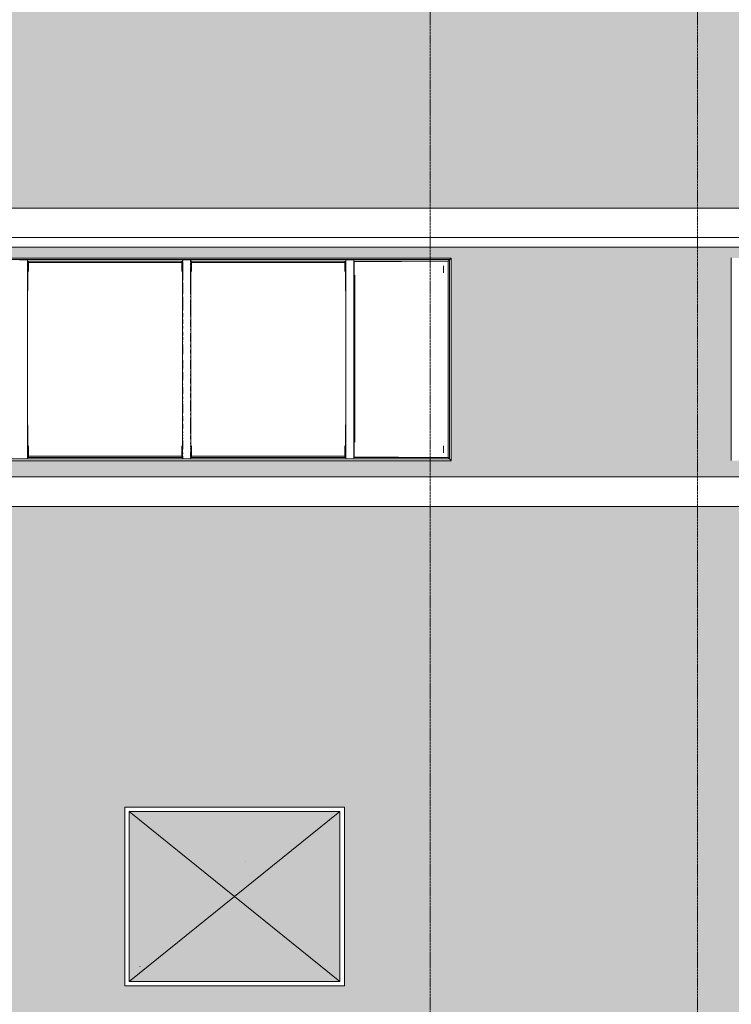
# Model space of a CAD drawing. Header units: millimetres. Extents: x -61176 to 31560, y -11428 to 53287.
# Tile 115 of 124: x -17188 to -11954, y 32476 to 39716. Entities that reach past the tile are written whole.
import ezdxf

# ---------------------------------------------------------------- set-up
doc = ezdxf.new("R2010")
doc.units = ezdxf.units.MM
doc.linetypes.add('Ligne de quadrillage', pattern=[22.225, 12.7, -3.175, 3.175, -3.175])
for name, color, linetype, lineweight in [('A-FLOR', 192, 'Continuous', 9), ('A-FLOR-PATT', 8, 'Continuous', 9), ('A-GENM', 13, 'Continuous', 9), ('A-GLAZ', 151, 'Continuous', 9), ('A-WALL', 113, 'Continuous', 9), ('S-GRID', 1, 'Continuous', 9)]:
    doc.layers.add(name, color=color, linetype=linetype, lineweight=lineweight)

# ---------------------------------------------------------------- blocks, each defined once
blk = doc.blocks.new('Famille 0 - Famille 150x120-1297039-Niveau 1')
at = {"layer": 'A-GENM'}
blk.add_hatch(color=256, dxfattribs=at).paths.add_polyline_path([(775, 625), (-775, 625), (-775, -625), (775, -625)])
for p, q in [((807.5, 657.5), (-807.5, 657.5)), ((-807.5, 657.5), (-807.5, -657.5)), ((807.5, -657.5), (807.5, 657.5)), ((775, 625), (-775, -625)), ((775, -625), (-775, 625)), ((775, 625), (-775, 625)), ((-775, 625), (-775, -625)), ((-775, 625), (775, 625)), ((-775, -625), (-775, 625)), ((775, -625), (775, 625)), ((775, 625), (775, -625)), ((79.8, 259.8), (79.9, 259.9)), ((79.8, 259.8), (79.9, 259.9)), ((-696.2, -516.2), (-697.2, -517.2)), ((-775, -625), (775, -625)), ((775, -625), (-775, -625)), ((-807.5, -657.5), (807.5, -657.5))]:
    blk.add_line(p, q, dxfattribs=at)
blk = doc.blocks.new('Skydome Long - type 2-1329215-Niveau 1')
at = {"layer": 'A-GLAZ'}
for p, q in [((-14014.3, 37963), (-38306.3, 37963)), ((-38294.1, 37951.4), (-14026.5, 37951.4)), ((-17188.5, 37950.9), (-17132.1, 37950.9)), ((-17131.7, 37932.4), (-17131.7, 37946.2)), ((-17131.7, 37941), (-15989.6, 37941)), ((-17131.6, 37932.5), (-17131.6, 37946.4)), ((-17130.3, 37942.6), (-17130.3, 37940)), ((-17130.3, 37940), (-17128.6, 37940)), ((-17130.3, 37892.5), (-17130.3, 37940)), ((-17130.1, 37949.2), (-17130.2, 37944.1)), ((-17130.1, 36488), (-17130.1, 37949.2)), ((-17128.6, 37940), (-17123.7, 37936.5)), ((-17128.6, 37722.4), (-17128.6, 37940)), ((-15996.9, 37936.5), (-15992, 37940)), ((-15992, 37940), (-15990.2, 37940)), ((-15992, 37722.4), (-15992, 37940)), ((-15990.4, 37944.1), (-15990.5, 37949.2)), ((-15990.5, 36488), (-15990.5, 37949.2)), ((-15990.2, 37940), (-15990.3, 37942.6)), ((-15990.2, 37722.4), (-15990.2, 37940)), ((-15989, 37943.2), (-15989, 37949.2)), ((-15988.9, 37942.7), (-15988.9, 37947.4)), ((-15988.5, 37950.9), (-15932.1, 37950.9)), ((-15931.7, 37932.4), (-15931.7, 37946.2)), ((-15931.7, 37941), (-14789.6, 37941)), ((-15931.6, 37932.5), (-15931.6, 37946.4)), ((-15930.3, 37942.6), (-15930.3, 37940)), ((-15930.3, 37940), (-15928.6, 37940)), ((-15930.3, 37892.5), (-15930.3, 37940)), ((-15930.1, 37949.2), (-15930.2, 37944.1)), ((-15930.1, 36488), (-15930.1, 37949.2)), ((-15928.6, 37940), (-15923.7, 37936.5)), ((-15928.6, 37722.4), (-15928.6, 37940)), ((-14796.9, 37936.5), (-14792, 37940)), ((-14792, 37940), (-14790.2, 37940)), ((-14792, 37722.4), (-14792, 37940)), ((-14790.4, 37944.1), (-14790.5, 37949.2)), ((-14790.5, 36488), (-14790.5, 37949.2)), ((-14790.2, 37940), (-14790.3, 37942.6)), ((-14790.2, 37722.4), (-14790.2, 37940)), ((-14789, 37943.2), (-14789, 37949.2)), ((-14788.9, 37942.7), (-14788.9, 37947.4)), ((-14788.5, 37950.9), (-14732.1, 37950.9)), ((-14731.7, 37932.4), (-14731.7, 37946.2)), ((-14731.7, 37941), (-14036.7, 37941)), ((-14731.6, 37932.5), (-14731.6, 37946.4)), ((-14730.3, 37942.6), (-14730.3, 37940)), ((-14730.3, 37940), (-14728.6, 37940)), ((-14730.3, 37892.5), (-14730.3, 37940)), ((-14730.1, 37949.2), (-14730.2, 37944.1)), ((-14730.1, 36488), (-14730.1, 37949.2)), ((-14728.6, 37940), (-14723.7, 37936.5)), ((-14728.6, 36496.4), (-14728.6, 37940)), ((-14724.8, 37935.5), (-14035.2, 37941)), ((-14036.7, 37941), (-14036.7, 36495.8)), ((-14035.2, 37942.4), (-14036.5, 37941.2)), ((-14035.2, 37942.6), (-14025.6, 37951.6)), ((-14026.5, 37951.4), (-14026.5, 36485.8)), ((-14024.9, 37953), (-14014.8, 37962.6)), ((-14014.3, 36473.1), (-14014.3, 37963)), ((-17130.3, 37936.9), (-17131.7, 37937.4)), ((-17131.7, 37932.8), (-17130.1, 37932.8)), ((-17131.7, 37919.7), (-17131.7, 37925.6)), ((-17131.7, 37912.1), (-17131.7, 37917.9)), ((-17131.7, 37894.2), (-17131.7, 37901.2)), ((-17131.7, 37697.3), (-17131.7, 37888.4)), ((-17131.6, 37920.3), (-17131.6, 37925.1)), ((-17131.6, 37911.9), (-17131.6, 37918)), ((-17131.6, 37894.3), (-17131.6, 37901.4)), ((-17131.6, 37698.5), (-17131.6, 37888.8)), ((-17130.3, 37722.4), (-17130.3, 37885.9)), ((-17123.7, 37863.8), (-17123.7, 37936.5)), ((-15996.9, 37930.2), (-17123.7, 37930.2)), ((-15996.9, 37936.5), (-15996.9, 37863.8)), ((-15990.4, 37932.8), (-15988.9, 37932.8)), ((-15988.9, 37930.2), (-15990.2, 37930.2)), ((-15989, 37930.1), (-15989, 37937.4)), ((-15989, 37798.4), (-15989, 37926.6)), ((-15988.9, 37929.2), (-15988.9, 37937.2)), ((-15988.9, 37798.4), (-15988.9, 37926.5)), ((-15930.3, 37936.9), (-15931.7, 37937.4)), ((-15931.7, 37932.8), (-15930.1, 37932.8)), ((-15931.7, 37919.7), (-15931.7, 37925.6)), ((-15931.7, 37912.1), (-15931.7, 37917.9)), ((-15931.7, 37894.2), (-15931.7, 37901.2)), ((-15931.7, 37697.3), (-15931.7, 37888.4)), ((-15931.6, 37920.3), (-15931.6, 37925.1)), ((-15931.6, 37911.9), (-15931.6, 37918)), ((-15931.6, 37894.3), (-15931.6, 37901.4)), ((-15931.6, 37698.5), (-15931.6, 37888.8)), ((-15930.3, 37722.4), (-15930.3, 37885.9)), ((-15923.7, 37863.8), (-15923.7, 37936.5)), ((-14796.9, 37930.2), (-15923.7, 37930.2)), ((-14796.9, 37936.5), (-14796.9, 37863.8)), ((-14790.4, 37932.8), (-14788.9, 37932.8)), ((-14788.9, 37930.2), (-14790.2, 37930.2)), ((-14789, 37930.1), (-14789, 37937.4)), ((-14789, 37798.4), (-14789, 37926.6)), ((-14788.9, 37929.2), (-14788.9, 37937.2)), ((-14788.9, 37798.4), (-14788.9, 37926.5)), ((-14730.3, 37936.9), (-14731.7, 37937.4)), ((-14731.7, 37935.5), (-14730.2, 37935.5)), ((-14731.7, 37919.7), (-14731.7, 37925.6)), ((-14731.7, 37912.1), (-14731.7, 37917.9)), ((-14731.7, 37894.2), (-14731.7, 37901.2)), ((-14731.7, 37697.3), (-14731.7, 37888.4)), ((-14731.6, 37920.3), (-14731.6, 37925.1)), ((-14731.6, 37911.9), (-14731.6, 37918)), ((-14731.6, 37894.3), (-14731.6, 37901.4)), ((-14731.6, 37698.5), (-14731.6, 37888.8)), ((-14730.3, 37270.8), (-14730.3, 37885.9)), ((-14072.1, 37905.4), (-14072.1, 37855.2)), ((-14723.7, 36610), (-14723.7, 37838.3)), ((-15989, 37698.5), (-15989, 37782.5)), ((-15988.9, 37697.3), (-15988.9, 37782.7)), ((-14789, 37698.5), (-14789, 37782.5)), ((-14788.9, 37697.3), (-14788.9, 37782.7)), ((-17131.7, 37678.1), (-17131.7, 37682.3)), ((-17131.7, 37542.2), (-17131.7, 37655.7)), ((-17131.6, 37678.6), (-17131.6, 37682.4)), ((-17131.6, 37542.6), (-17131.6, 37654.6)), ((-15989, 37577.3), (-15989, 37677.3)), ((-15988.9, 37577.3), (-15988.9, 37678.3)), ((-15931.7, 37678.1), (-15931.7, 37682.3)), ((-15931.7, 37542.2), (-15931.7, 37655.7)), ((-15931.6, 37678.6), (-15931.6, 37682.4)), ((-15931.6, 37542.6), (-15931.6, 37654.6)), ((-14789, 37577.3), (-14789, 37677.3)), ((-14788.9, 37577.3), (-14788.9, 37678.3)), ((-14731.7, 37678.1), (-14731.7, 37682.3)), ((-14731.7, 37542.2), (-14731.7, 37655.7)), ((-14731.6, 37678.6), (-14731.6, 37682.4)), ((-14731.6, 37542.6), (-14731.6, 37654.6)), ((-17131.7, 37533.1), (-17131.7, 37539)), ((-17131.7, 37457.8), (-17131.7, 37508.6)), ((-17131.6, 37533.9), (-17131.6, 37538.6)), ((-17131.6, 37459.1), (-17131.6, 37508.2)), ((-15989, 37528.5), (-15989, 37557.4)), ((-15989, 37478.7), (-15989, 37510.6)), ((-15988.9, 37528.5), (-15988.9, 37557.8)), ((-15988.9, 37478.6), (-15988.9, 37511.8)), ((-15931.7, 37533.1), (-15931.7, 37539)), ((-15931.7, 37457.8), (-15931.7, 37508.6)), ((-15931.6, 37533.9), (-15931.6, 37538.6)), ((-15931.6, 37459.1), (-15931.6, 37508.2)), ((-14789, 37528.5), (-14789, 37557.4)), ((-14789, 37478.7), (-14789, 37510.6)), ((-14788.9, 37528.5), (-14788.9, 37557.8)), ((-14788.9, 37478.6), (-14788.9, 37511.8)), ((-14731.7, 37533.1), (-14731.7, 37539)), ((-14731.7, 37457.8), (-14731.7, 37508.6)), ((-14731.6, 37533.9), (-14731.6, 37538.6)), ((-14731.6, 37459.1), (-14731.6, 37508.2)), ((-17131.7, 37435.7), (-17131.7, 37440.6)), ((-17131.6, 37436.2), (-17131.6, 37440)), ((-15989, 37455.3), (-15989, 37460)), ((-15989, 37446.3), (-15989, 37450.9)), ((-15988.9, 37454.9), (-15988.9, 37461.3)), ((-15988.9, 37445.7), (-15988.9, 37451.5)), ((-15931.7, 37435.7), (-15931.7, 37440.6)), ((-15931.6, 37436.2), (-15931.6, 37440.6)), ((-14789, 37455.3), (-14789, 37460)), ((-14789, 37446.3), (-14789, 37450.9)), ((-14788.9, 37454.9), (-14788.9, 37461.3)), ((-14788.9, 37445.7), (-14788.9, 37451.5)), ((-14731.7, 37435.7), (-14731.7, 37440.6)), ((-14731.6, 37436.2), (-14731.6, 37440.6)), ((-17131.7, 37403.6), (-17131.7, 37410.3)), ((-17131.7, 37349.9), (-17131.7, 37400.2)), ((-17131.6, 37404.1), (-17131.6, 37409)), ((-17131.6, 37349.9), (-17131.6, 37399.8)), ((-15989, 37395.2), (-15989, 37419.4)), ((-15989, 37363), (-15989, 37380.6)), ((-15988.9, 37393.8), (-15988.9, 37419.8)), ((-15988.9, 37363), (-15988.9, 37381)), ((-15931.7, 37403.6), (-15931.7, 37410.3)), ((-15931.7, 37349.9), (-15931.7, 37400.2)), ((-15931.6, 37404.1), (-15931.6, 37409)), ((-15931.6, 37349.9), (-15931.6, 37399.8)), ((-14789, 37395.2), (-14789, 37419.4)), ((-14789, 37363), (-14789, 37380.6)), ((-14788.9, 37393.8), (-14788.9, 37419.8)), ((-14788.9, 37363), (-14788.9, 37381)), ((-14731.7, 37403.6), (-14731.7, 37410.3)), ((-14731.7, 37349.9), (-14731.7, 37400.2)), ((-14731.6, 37404.1), (-14731.6, 37409)), ((-14731.6, 37349.9), (-14731.6, 37399.8)), ((-17131.7, 37310.6), (-17131.7, 37328.6)), ((-17131.7, 37286.1), (-17131.7, 37289.5)), ((-17131.6, 37310.6), (-17131.6, 37328.2)), ((-17131.6, 37286.6), (-17131.6, 37289.1)), ((-15989, 37345.5), (-15989, 37350)), ((-15989, 37312.7), (-15989, 37328.2)), ((-15989, 37257.7), (-15989, 37308.1)), ((-15988.9, 37345.1), (-15988.9, 37350)), ((-15988.9, 37312.3), (-15988.9, 37328.7)), ((-15988.9, 37257.7), (-15988.9, 37308.1)), ((-15931.7, 37310.6), (-15931.7, 37328.6)), ((-15931.7, 37286.1), (-15931.7, 37289.5)), ((-15931.6, 37310.6), (-15931.6, 37328.2)), ((-15931.6, 37286.6), (-15931.6, 37289.1)), ((-14789, 37345.5), (-14789, 37350)), ((-14789, 37312.7), (-14789, 37328.2)), ((-14789, 37257.7), (-14789, 37308.1)), ((-14788.9, 37345.1), (-14788.9, 37350)), ((-14788.9, 37312.3), (-14788.9, 37328.7)), ((-14788.9, 37257.7), (-14788.9, 37308.1)), ((-14731.7, 37310.6), (-14731.7, 37328.6)), ((-14731.7, 37286.1), (-14731.7, 37289.5)), ((-14731.6, 37310.6), (-14731.6, 37328.2)), ((-14731.6, 37286.6), (-14731.6, 37289.1)), ((-17131.7, 37264.3), (-17131.7, 37282.5)), ((-17131.7, 37233), (-17131.7, 37239.5)), ((-17131.6, 37264.3), (-17131.6, 37282.1)), ((-17131.6, 37233.5), (-17131.6, 37237.7)), ((-15931.7, 37264.3), (-15931.7, 37282.5)), ((-15931.7, 37233), (-15931.7, 37239.5)), ((-15931.6, 37264.3), (-15931.6, 37282.1)), ((-15931.6, 37233.5), (-15931.6, 37237.7)), ((-14731.7, 37264.3), (-14731.7, 37282.5)), ((-14731.7, 37233), (-14731.7, 37239.5)), ((-14731.6, 37264.3), (-14731.6, 37282.1)), ((-14731.6, 37233.5), (-14731.6, 37237.7)), ((-14730.3, 36496.4), (-14730.3, 37263.8)), ((-17131.7, 37166.6), (-17131.7, 37211.3)), ((-17131.7, 37146.5), (-17131.7, 37163.1)), ((-17131.6, 37167.1), (-17131.6, 37211.3)), ((-17131.6, 37147), (-17131.6, 37162.6)), ((-15989, 37180.4), (-15989, 37211.3)), ((-15989, 37153.8), (-15989, 37175.9)), ((-15989, 37147), (-15989, 37149.4)), ((-15988.9, 37179.9), (-15988.9, 37211.3)), ((-15988.9, 37153.3), (-15988.9, 37176.4)), ((-15988.9, 37146.5), (-15988.9, 37149.8)), ((-15931.7, 37166.6), (-15931.7, 37211.3)), ((-15931.7, 37146.5), (-15931.7, 37163.1)), ((-15931.6, 37167.1), (-15931.6, 37211.3)), ((-15931.6, 37147), (-15931.6, 37162.6)), ((-14789, 37180.4), (-14789, 37211.3)), ((-14789, 37153.8), (-14789, 37175.9)), ((-14789, 37147), (-14789, 37149.4)), ((-14788.9, 37179.9), (-14788.9, 37211.3)), ((-14788.9, 37153.3), (-14788.9, 37176.4)), ((-14788.9, 37146.5), (-14788.9, 37149.8)), ((-14731.7, 37166.6), (-14731.7, 37211.3)), ((-14731.7, 37146.5), (-14731.7, 37163.1)), ((-14731.6, 37167.1), (-14731.6, 37211.3)), ((-14731.6, 37147), (-14731.6, 37162.6)), ((-17131.7, 37124.9), (-17131.7, 37129.9)), ((-17131.7, 37093.5), (-17131.7, 37111.8)), ((-17131.7, 37073.8), (-17131.7, 37080.5)), ((-17131.7, 37040.9), (-17131.7, 37070.5)), ((-17131.6, 37124.9), (-17131.6, 37129.4)), ((-17131.6, 37093.9), (-17131.6, 37111.8)), ((-17131.6, 37074.3), (-17131.6, 37079.1)), ((-17131.6, 37041.4), (-17131.6, 37070)), ((-15989, 37074.4), (-15989, 37125)), ((-15989, 37065), (-15989, 37070)), ((-15988.9, 37073.9), (-15988.9, 37125)), ((-15988.9, 37063.7), (-15988.9, 37070.5)), ((-15931.7, 37124.9), (-15931.7, 37129.9)), ((-15931.7, 37093.5), (-15931.7, 37111.8)), ((-15931.7, 37073.8), (-15931.7, 37080.5)), ((-15931.7, 37040.9), (-15931.7, 37070.5)), ((-15931.6, 37124.9), (-15931.6, 37129.4)), ((-15931.6, 37093.9), (-15931.6, 37111.8)), ((-15931.6, 37074.3), (-15931.6, 37079.1)), ((-15931.6, 37041.4), (-15931.6, 37070)), ((-14789, 37074.4), (-14789, 37125)), ((-14789, 37065), (-14789, 37070)), ((-14788.9, 37073.9), (-14788.9, 37125)), ((-14788.9, 37063.7), (-14788.9, 37070.5)), ((-14731.7, 37124.9), (-14731.7, 37129.9)), ((-14731.7, 37093.5), (-14731.7, 37111.8)), ((-14731.7, 37073.8), (-14731.7, 37080.5)), ((-14731.7, 37040.9), (-14731.7, 37070.5)), ((-14731.6, 37124.9), (-14731.6, 37129.4)), ((-14731.6, 37093.9), (-14731.6, 37111.8)), ((-14731.6, 37074.3), (-14731.6, 37079.1)), ((-14731.6, 37041.4), (-14731.6, 37070)), ((-17131.7, 36985.3), (-17131.7, 37019.7)), ((-17131.6, 36986.6), (-17131.6, 37019.7)), ((-15989, 37033), (-15989, 37037.1)), ((-15989, 37008.9), (-15989, 37013.7)), ((-15989, 36963.1), (-15989, 37004.4)), ((-15988.9, 37032.6), (-15988.9, 37037.6)), ((-15988.9, 37008.4), (-15988.9, 37015)), ((-15988.9, 36962.7), (-15988.9, 37004.9)), ((-15931.7, 36985.3), (-15931.7, 37019.7)), ((-15931.6, 36986.6), (-15931.6, 37019.7)), ((-14789, 37033), (-14789, 37037.1)), ((-14789, 37008.9), (-14789, 37013.7)), ((-14789, 36963.1), (-14789, 37004.4)), ((-14788.9, 37032.6), (-14788.9, 37037.6)), ((-14788.9, 37008.4), (-14788.9, 37015)), ((-14788.9, 36962.7), (-14788.9, 37004.9)), ((-14731.7, 36985.3), (-14731.7, 37019.7)), ((-14731.6, 36986.6), (-14731.6, 37019.7)), ((-17131.7, 36937.2), (-17131.7, 36967.7)), ((-17131.6, 36937.6), (-17131.6, 36967.7)), ((-15989, 36929.2), (-15989, 36942.2)), ((-15988.9, 36929.2), (-15988.9, 36942.2)), ((-15931.7, 36937.2), (-15931.7, 36967.7)), ((-15931.6, 36937.6), (-15931.6, 36967.7)), ((-14789, 36929.2), (-14789, 36942.2)), ((-14788.9, 36929.2), (-14788.9, 36942.2)), ((-14731.7, 36937.2), (-14731.7, 36967.7)), ((-14731.6, 36937.6), (-14731.6, 36967.7)), ((-17131.7, 36836.9), (-17131.7, 36916.7)), ((-17131.6, 36837.3), (-17131.6, 36916.7)), ((-15989, 36903.9), (-15989, 36910.8)), ((-15989, 36822.8), (-15989, 36891.4)), ((-15988.9, 36903.9), (-15988.9, 36912.1)), ((-15988.9, 36821.6), (-15988.9, 36891.4)), ((-15931.7, 36836.9), (-15931.7, 36916.7)), ((-15931.6, 36837.3), (-15931.6, 36916.7)), ((-14789, 36903.9), (-14789, 36910.8)), ((-14789, 36822.8), (-14789, 36891.4)), ((-14788.9, 36903.9), (-14788.9, 36912.1)), ((-14788.9, 36821.6), (-14788.9, 36891.4)), ((-14731.7, 36836.9), (-14731.7, 36916.7)), ((-14731.6, 36837.3), (-14731.6, 36916.7)), ((-17131.7, 36809.5), (-17131.7, 36817.3)), ((-17131.7, 36673.4), (-17131.7, 36788.7)), ((-17131.6, 36810.8), (-17131.6, 36817.4)), ((-17131.6, 36673.6), (-17131.6, 36787.4)), ((-15989, 36793.1), (-15989, 36799.8)), ((-15989, 36765.1), (-15989, 36787.9)), ((-15988.9, 36793.1), (-15988.9, 36801)), ((-15988.9, 36764.7), (-15988.9, 36789)), ((-15931.7, 36809.5), (-15931.7, 36817.3)), ((-15931.7, 36673.4), (-15931.7, 36788.7)), ((-15931.6, 36810.8), (-15931.6, 36817.4)), ((-15931.6, 36673.6), (-15931.6, 36787.4)), ((-14789, 36793.1), (-14789, 36799.8)), ((-14789, 36765.1), (-14789, 36787.9)), ((-14788.9, 36793.1), (-14788.9, 36801)), ((-14788.9, 36764.7), (-14788.9, 36789)), ((-14731.7, 36809.5), (-14731.7, 36817.3)), ((-14731.7, 36673.4), (-14731.7, 36788.7)), ((-14731.6, 36810.8), (-14731.6, 36817.4)), ((-14731.6, 36673.6), (-14731.6, 36787.4)), ((-17130.3, 36496.4), (-17130.3, 36736.5)), ((-17128.6, 36496.4), (-17128.6, 36736.5)), ((-15992, 36496.4), (-15992, 36736.5)), ((-15990.2, 36496.4), (-15990.2, 36736.5)), ((-15989, 36707.3), (-15989, 36745.4)), ((-15988.9, 36706.9), (-15988.9, 36745.4)), ((-15930.3, 36496.4), (-15930.3, 36736.5)), ((-15928.6, 36496.4), (-15928.6, 36736.5)), ((-14792, 36496.4), (-14792, 36736.5)), ((-14790.2, 36496.4), (-14790.2, 36736.5)), ((-14789, 36707.3), (-14789, 36746)), ((-14788.9, 36706.9), (-14788.9, 36746.1)), ((-17131.7, 36630.4), (-17131.7, 36656.3)), ((-17131.6, 36630.7), (-17131.6, 36656.3)), ((-15989, 36677.8), (-15989, 36684.4)), ((-15989, 36656.3), (-15989, 36662.3)), ((-15989, 36634.9), (-15989, 36641.3)), ((-15988.9, 36677.9), (-15988.9, 36685.4)), ((-15988.9, 36656.3), (-15988.9, 36663.4)), ((-15988.9, 36634.8), (-15988.9, 36642.2)), ((-15931.7, 36630.4), (-15931.7, 36656.3)), ((-15931.6, 36630.7), (-15931.6, 36656.3)), ((-14789, 36677.8), (-14789, 36684.4)), ((-14789, 36656.3), (-14789, 36662.3)), ((-14789, 36634.9), (-14789, 36641.3)), ((-14788.9, 36677.9), (-14788.9, 36685.4)), ((-14788.9, 36656.3), (-14788.9, 36663.4)), ((-14788.9, 36634.8), (-14788.9, 36642.2)), ((-14731.7, 36630.4), (-14731.7, 36656.3)), ((-14731.6, 36630.7), (-14731.6, 36656.3)), ((-17131.7, 36596.4), (-17131.7, 36603.4)), ((-17131.7, 36576.6), (-17131.7, 36583.4)), ((-17131.7, 36559.8), (-17131.7, 36564)), ((-17131.6, 36597.2), (-17131.6, 36603.4)), ((-17131.6, 36577.3), (-17131.6, 36583.3)), ((-17131.6, 36560.5), (-17131.6, 36563.9)), ((-17123.7, 36499.7), (-17123.7, 36581.9)), ((-15996.9, 36581.9), (-15996.9, 36499.7)), ((-15989, 36557.5), (-15989, 36619.7)), ((-15988.9, 36557.7), (-15988.9, 36620.7)), ((-15931.7, 36596.4), (-15931.7, 36603.4)), ((-15931.7, 36576.6), (-15931.7, 36583.4)), ((-15931.7, 36559.8), (-15931.7, 36564)), ((-15931.6, 36597.2), (-15931.6, 36603.4)), ((-15931.6, 36577.3), (-15931.6, 36583.3)), ((-15931.6, 36560.5), (-15931.6, 36563.9)), ((-15923.7, 36499.7), (-15923.7, 36581.9)), ((-14796.9, 36581.9), (-14796.9, 36499.7)), ((-14789, 36557.5), (-14789, 36619.7)), ((-14788.9, 36557.7), (-14788.9, 36620.7)), ((-14731.7, 36596.4), (-14731.7, 36603.4)), ((-14731.7, 36576.6), (-14731.7, 36583.4)), ((-14731.7, 36559.8), (-14731.7, 36564)), ((-14731.6, 36597.2), (-14731.6, 36603.4)), ((-14731.6, 36577.3), (-14731.6, 36583.3)), ((-14731.6, 36560.5), (-14731.6, 36563.9)), ((-14072.1, 36581.5), (-14072.1, 36531)), ((-17131.7, 36543.4), (-17131.7, 36545.8)), ((-17131.7, 36504.5), (-17131.7, 36533.6)), ((-17131.7, 36489.6), (-17131.7, 36495.7)), ((-17131.6, 36543.3), (-17131.6, 36546.4)), ((-17131.6, 36505.1), (-17131.6, 36532.7)), ((-17131.6, 36488), (-17131.6, 36495.2)), ((-15988.9, 36495.8), (-17131.1, 36495.8)), ((-17128.6, 36496.4), (-17130.3, 36496.4)), ((-17130.3, 36496.4), (-17130.3, 36494.4)), ((-17130.2, 36492.7), (-17130.1, 36488)), ((-17123.7, 36499.7), (-17128.6, 36496.4)), ((-17123.7, 36506.3), (-15996.9, 36506.3)), ((-17123.7, 36506.1), (-15996.9, 36506.1)), ((-15992, 36496.4), (-15996.9, 36499.7)), ((-15990.2, 36496.4), (-15992, 36496.4)), ((-15990.5, 36488), (-15990.4, 36492.7)), ((-15988.9, 36503.1), (-15990.4, 36503.1)), ((-15990.3, 36499.3), (-15988.9, 36498.9)), ((-15990.3, 36494.4), (-15990.2, 36496.4)), ((-15990.2, 36506.3), (-15988.9, 36506.3)), ((-15989, 36524), (-15989, 36530.9)), ((-15989, 36491.4), (-15989, 36507.5)), ((-15988.9, 36524), (-15988.9, 36530.6)), ((-15988.9, 36491.6), (-15988.9, 36507.6)), ((-15931.7, 36543.4), (-15931.7, 36545.8)), ((-15931.7, 36504.5), (-15931.7, 36533.6)), ((-15931.7, 36489.6), (-15931.7, 36495.7)), ((-15931.6, 36543.3), (-15931.6, 36546.4)), ((-15931.6, 36505.1), (-15931.6, 36532.7)), ((-15931.6, 36488), (-15931.6, 36495.2)), ((-14788.9, 36495.8), (-15931.1, 36495.8)), ((-15928.6, 36496.4), (-15930.3, 36496.4)), ((-15930.3, 36496.4), (-15930.3, 36494.4)), ((-15930.2, 36492.7), (-15930.1, 36488)), ((-15923.7, 36499.7), (-15928.6, 36496.4)), ((-15923.7, 36506.3), (-14796.9, 36506.3)), ((-15923.7, 36506.1), (-14796.9, 36506.1)), ((-14792, 36496.4), (-14796.9, 36499.7)), ((-14790.2, 36496.4), (-14792, 36496.4)), ((-14790.5, 36488), (-14790.4, 36492.7)), ((-14788.9, 36503.1), (-14790.4, 36503.1)), ((-14790.3, 36499.3), (-14788.9, 36498.9)), ((-14790.3, 36494.4), (-14790.2, 36496.4)), ((-14790.2, 36506.3), (-14788.9, 36506.3)), ((-14789, 36524), (-14789, 36530.9)), ((-14789, 36491.4), (-14789, 36507.5)), ((-14788.9, 36524), (-14788.9, 36530.6)), ((-14788.9, 36491.6), (-14788.9, 36507.6)), ((-14731.7, 36543.4), (-14731.7, 36545.8)), ((-14731.7, 36504.5), (-14731.7, 36533.6)), ((-14731.7, 36489.6), (-14731.7, 36495.7)), ((-14731.6, 36543.3), (-14731.6, 36546.4)), ((-14731.6, 36505.1), (-14731.6, 36532.7)), ((-14731.6, 36488), (-14731.6, 36495.2)), ((-14036.7, 36495.8), (-14731.1, 36495.8)), ((-14728.6, 36496.4), (-14730.3, 36496.4)), ((-14730.3, 36496.4), (-14730.3, 36494.4)), ((-14730.2, 36492.7), (-14730.1, 36488)), ((-14723.7, 36499.7), (-14728.6, 36496.4)), ((-14078.8, 36495.8), (-14724.8, 36501)), ((-14723.7, 36499.7), (-14723.7, 36500.9)), ((-14035.3, 36494.4), (-14036.5, 36495.5)), ((-14035.2, 36494.4), (-14025.6, 36484.3)), ((-38306.3, 36471.6), (-14014.3, 36471.6)), ((-14026.5, 36485.8), (-38294.1, 36485.8)), ((-17132.1, 36486.4), (-17188.5, 36486.4)), ((-15932.1, 36486.4), (-15988.5, 36486.4)), ((-14732.1, 36486.4), (-14788.5, 36486.4)), ((-14024.9, 36484.3), (-14014.8, 36473.6)), ((-14014.3, 36473.1), (-14014.3, 36471.6))]:
    blk.add_line(p, q, dxfattribs=at)
for centre, major_axis, ratio, start_param, end_param in [((-17188.5, 37949.2), (-2.03, 0), 0.830366, 4.712389, 6.281426), ((-17132.1, 37949.2), (2.03, 0), 0.830366, 0.001759, 1.570796), ((-17132.1, 37949.2), (0.508, 0), 0.830366, 1.338917, 1.570796), ((-15988.5, 37949.2), (-2.03, 0), 0.830366, 4.712389, 6.281426), ((-15988.5, 37949.2), (0.508, 0), 0.830366, 1.570796, 3.193953), ((-15932.1, 37949.2), (2.03, 0), 0.830366, 0.001759, 1.570796), ((-15932.1, 37949.2), (0.508, 0), 0.830366, 1.338917, 1.570796), ((-14788.5, 37949.2), (-2.03, 0), 0.830366, 4.712389, 6.281426), ((-14788.5, 37949.2), (0.508, 0), 0.830366, 1.570796, 3.193953), ((-14732.1, 37949.2), (2.03, 0), 0.830366, 0.001759, 1.570796), ((-14732.1, 37949.2), (0.508, 0), 0.830366, 1.338917, 1.570796), ((-17188.5, 36488), (2.03, 0), 0.767571, 3.143352, 4.712389), ((-17132.1, 36488), (2.03, 0), 0.767571, 4.712389, 6.281426), ((-17132.1, 36488), (0.508, 0), 0.767571, 4.712389, 6.335545), ((-15988.5, 36488), (2.03, 0), 0.767571, 3.143352, 4.712389), ((-15988.5, 36488), (0.508, 0), 0.767571, 4.48051, 4.712389), ((-15932.1, 36488), (-2.03, 0), 0.767571, 1.570796, 3.139834), ((-15932.1, 36488), (0.508, 0), 0.767571, 4.712389, 6.335545), ((-14788.5, 36488), (2.03, 0), 0.767571, 3.143352, 4.712389), ((-14788.5, 36488), (0.508, 0), 0.767571, 4.48051, 4.712389), ((-14732.1, 36488), (2.03, 0), 0.767571, 4.712389, 6.281426), ((-14732.1, 36488), (0.508, 0), 0.767571, 4.712389, 6.335545)]:
    blk.add_ellipse(centre, major_axis=major_axis, ratio=ratio, start_param=start_param, end_param=end_param, dxfattribs=at)
for points in [[(-14036.7, 37941), (-14036.7, 37941), (-14036.7, 37941), (-14036.6, 37941.1), (-14036.5, 37941.3), (-14036.4, 37941.4), (-14036.2, 37941.6), (-14036.1, 37941.7), (-14035.9, 37941.8), (-14035.8, 37941.9), (-14035.7, 37942.1), (-14035.6, 37942.2), (-14035.4, 37942.3), (-14035.3, 37942.5), (-14035.2, 37942.6)], [(-14026.5, 37951.4), (-14026.5, 37951.4), (-14026.4, 37951.4), (-14026.4, 37951.5), (-14026.2, 37951.7), (-14026.1, 37951.8), (-14026, 37952), (-14025.8, 37952.1), (-14025.7, 37952.2), (-14025.6, 37952.3), (-14025.5, 37952.5), (-14025.3, 37952.6), (-14025.2, 37952.7), (-14025, 37952.9), (-14024.9, 37953)], [(-14036.7, 36495.8), (-14036.7, 36495.8), (-14036.7, 36495.8), (-14036.6, 36495.8), (-14036.5, 36495.7), (-14036.4, 36495.5), (-14036.2, 36495.4), (-14036.1, 36495.2), (-14035.9, 36495.1), (-14035.8, 36495), (-14035.7, 36494.9), (-14035.6, 36494.8), (-14035.4, 36494.6), (-14035.3, 36494.4), (-14035.2, 36494.4)], [(-14026.5, 36485.8), (-14026.5, 36485.8), (-14026.4, 36485.7), (-14026.4, 36485.7), (-14026.2, 36485.6), (-14026.1, 36485.4), (-14026, 36485.3), (-14025.8, 36485.1), (-14025.7, 36485), (-14025.6, 36484.9), (-14025.5, 36484.8), (-14025.3, 36484.7), (-14025.2, 36484.5), (-14025, 36484.4), (-14024.9, 36484.3)]]:
    blk.add_open_spline(points, degree=3, knots=[0.25, 0.25, 0.25, 0.25, 0.3333333, 0.4166667, 0.4791667, 0.5416667, 0.625, 0.6666667, 0.7083333, 0.75, 0.7916667, 0.8333333, 0.875, 1, 1, 1, 1], dxfattribs=at)
for points in [[(-14014.8, 37962.6), (-14014.7, 37962.7), (-14014.5, 37962.8), (-14014.3, 37963), (-14014.3, 37963), (-14014.3, 37963)], [(-14014.8, 36473.6), (-14014.7, 36473.5), (-14014.5, 36473.3), (-14014.3, 36473.1), (-14014.3, 36473.1), (-14014.3, 36473.1)]]:
    blk.add_open_spline(points, degree=3, dxfattribs=at)
blk = doc.blocks.new('Skydome Long - type 1-1325392-Niveau 1')
at = {"layer": 'A-GLAZ'}
blk.add_line((-11954.5, 37964.2), (-11954.5, 36474.3), dxfattribs=at)
blk = doc.blocks.new('Accrotère R_1 - Accrotère R_1-1333940-Niveau 1')
at = {"layer": 'A-GENM'}
for p, q in [((-36354, 7832.7), (-36354, -34519.1)), ((-36137.1, -34302.2), (-36137.1, 7615.8)), ((-38330.9, -1404.1), (-38330.9, -38759.1)), ((-38114, -1621), (-38114, -38549.1))]:
    blk.add_line(p, q, dxfattribs=at)

msp = doc.modelspace()

# ---------------------------------------------------------------- hatches: boundary and pattern name
at = {"layer": 'A-FLOR'}
h = msp.add_hatch(color=10, dxfattribs=at)
h.paths.add_polyline_path([(-53412.645, 29089.958), (-38765.915, 29089.958), (-38765.915, 38243.989), (-38759.054, 38243.989), (-38759.054, 38330.85), (-1404.139, 38330.85), (-1404.139, 38243.989), (-1381.018, 38243.989), (-1381.018, 38043.989), (-1391, 38043.989), (-1391, 36353.989), (3427.784, 36353.989), (3427.784, 45832.377), (-20659.837, 45832.377), (-20659.837, 43136.039), (-43843.999, 43136.039), (-43843.999, 44934.84), (-53501.152, 44934.84), (-53501.152, 29089.958)])
h.paths.add_polyline_path([(-42167.393, 36677.08), (-43350.498, 36677.08), (-43350.498, 37892.08), (-42135.498, 37892.08), (-42135.498, 36677.08)])
h.paths.add_polyline_path([(1118.857, 40662.512), (528.857, 40662.512), (528.857, 40858.79), (258.857, 40858.79), (258.857, 40762.512), (-331.143, 40762.512), (-331.143, 41352.512), (258.857, 41352.512), (258.857, 41058.79), (528.857, 41058.79), (528.857, 41252.512), (1118.857, 41252.512), (1118.857, 40953.467)])
h.paths.add_polyline_path([(-1962.211, 42843.939), (-2379.076, 42843.939), (-2379.076, 43040.217), (-2649.076, 43040.217), (-2649.076, 42943.939), (-3239.076, 42943.939), (-3239.076, 43533.939), (-2649.076, 43533.939), (-2649.076, 43240.217), (-2379.076, 43240.217), (-2379.076, 43433.939), (-1962.211, 43433.939), (-1962.211, 42929.714)])
at = {"layer": 'A-FLOR-PATT'}
h = msp.add_hatch(color=10, dxfattribs=at)
h.paths.add_polyline_path([(-38549.054, 29029.958), (-34519.054, 29029.958), (-34519.054, 36353.989), (-1621, 36353.989), (-1621, 38043.989), (-38549.054, 38043.899), (-38549.054, 29039.301)])
h.paths.add_polyline_path([(-36004.323, 33031.93), (-37204.323, 33031.93), (-37204.323, 33033.338), (-37211.823, 33033.338), (-37211.823, 34247.989), (-35996.823, 34247.989), (-35996.823, 33033.338), (-36004.323, 33033.338)])
h.paths.add_polyline_path([(-17650.398, 36471.591), (-38306.272, 36471.591), (-38305.807, 37962.98), (-14014.313, 37962.575), (-14014.778, 36471.591), (-17481.805, 36471.591)])
h.paths.add_polyline_path([(-4668.722, 36472.831), (-11954.479, 36472.831), (-11954.014, 37964.22), (-1862.521, 37963.815), (-1862.986, 36472.831), (-4500.128, 36472.831)])
h.paths.add_polyline_path([(-20796.913, 36506.134), (-20796.913, 36506.317), (-20853.669, 36506.134)])
h.paths.add_polyline_path([(-27996.913, 36506.134), (-27996.913, 36506.317), (-28018.88, 36506.134)])
h.paths.add_polyline_path([(-32796.913, 36506.134), (-32796.913, 36506.317), (-32823.786, 36506.134)])
h.paths.add_polyline_path([(-29196.913, 36506.134), (-29196.913, 36506.317), (-29199.032, 36506.134)])
h.paths.add_polyline_path([(-33996.913, 36506.134), (-33996.913, 36506.317), (-34003.939, 36506.134)])
h.paths.add_polyline_path([(-14796.913, 36506.134), (-14796.913, 36506.317), (-14952.907, 36506.134)])
h.paths.add_polyline_path([(-23196.913, 36506.134), (-23196.913, 36506.317), (-23213.974, 36506.134)])
h.paths.add_polyline_path([(-15996.913, 36506.134), (-15996.913, 36506.317), (-16048.763, 36506.134)])
h.paths.add_polyline_path([(-5102.263, 36507.374), (-5102.263, 36507.557), (-5174.501, 36507.374)])
h.paths.add_polyline_path([(-6330.834, 36507.374), (-6330.834, 36507.557), (-6354.654, 36507.374)])
h.paths.add_polyline_path([(-8787.977, 36507.374), (-8787.977, 36507.557), (-8799.255, 36507.374)])
h.paths.add_polyline_path([(-10016.549, 36507.374), (-10016.549, 36507.557), (-10063.704, 36507.374)])
h = msp.add_hatch(color=10, dxfattribs=at)
h.paths.add_polyline_path([(-21209.331, 3952.809), (-21206.253, 3952.809), (-21206.253, 5596.58), (-21233.538, 5596.58), (-21234.257, 5598.01), (-21236.379, 5597.098), (-21237.753, 5597.86), (-21238.586, 5596.58), (-21240.459, 5598.58), (-21237.753, 5598.58), (-21237.126, 6744.58), (-21233.538, 6744.58), (-21233.538, 6746.58), (-21206.253, 6746.58), (-21206.253, 7096.58), (-21233.538, 7096.58), (-21234.257, 7098.01), (-21236.379, 7097.098), (-21237.753, 7097.86), (-21238.586, 7096.58), (-21240.459, 7098.58), (-21237.753, 7098.58), (-21237.126, 8244.58), (-21233.538, 8244.58), (-21233.538, 8246.58), (-21206.253, 8246.58), (-21206.253, 10096.58), (-21233.538, 10096.58), (-21234.257, 10098.01), (-21236.379, 10097.098), (-21237.753, 10097.86), (-21238.586, 10096.58), (-21240.459, 10098.58), (-21237.753, 10098.728), (-21237.126, 11244.58), (-21233.538, 11244.58), (-21233.538, 11246.58), (-21206.253, 11246.58), (-21206.253, 11596.58), (-21233.538, 11596.58), (-21234.257, 11598.01), (-21236.379, 11597.098), (-21237.753, 11597.86), (-21238.586, 11596.58), (-21240.459, 11598.58), (-21237.753, 11598.58), (-21237.126, 12744.58), (-21233.538, 12744.58), (-21233.538, 12746.58), (-21206.253, 12746.58), (-21206.253, 14596.58), (-21233.538, 14596.58), (-21234.257, 14598.01), (-21236.379, 14597.098), (-21237.753, 14597.86), (-21238.586, 14596.58), (-21240.459, 14598.58), (-21237.753, 14598.58), (-21237.126, 15744.58), (-21233.538, 15744.58), (-21233.538, 15746.58), (-21206.253, 15746.58), (-21206.253, 16096.58), (-21233.538, 16096.58), (-21234.257, 16098.01), (-21236.379, 16097.098), (-21237.753, 16097.86), (-21238.586, 16096.58), (-21240.459, 16098.58), (-21237.753, 16098.58), (-21237.126, 17244.58), (-21233.538, 17244.58), (-21233.538, 17246.58), (-21206.253, 17246.58), (-21206.253, 20596.58), (-21233.538, 20596.58), (-21234.257, 20598.01), (-21236.379, 20597.098), (-21237.753, 20597.86), (-21238.586, 20596.58), (-21240.459, 20598.58), (-21237.753, 20598.58), (-21237.126, 21744.58), (-21233.538, 21744.58), (-21233.538, 21746.58), (-21206.253, 21746.58), (-21206.253, 22096.58), (-21233.538, 22096.58), (-21234.257, 22098.01), (-21236.379, 22097.098), (-21237.753, 22097.86), (-21238.586, 22096.58), (-21240.459, 22098.58), (-21237.753, 22098.58), (-21237.126, 23244.58), (-21233.538, 23244.58), (-21233.538, 23246.58), (-21206.253, 23246.58), (-21206.253, 25843.989), (-18569.823, 25843.989), (-18569.823, 25871.274), (-18568.392, 25871.993), (-18569.304, 25874.115), (-18568.543, 25875.489), (-18569.823, 25876.322), (-18567.823, 25878.195), (-18567.823, 25875.489), (-17421.823, 25874.862), (-17421.823, 25871.274), (-17419.823, 25871.274), (-17419.823, 25843.989), (-17069.823, 25843.989), (-17069.823, 25871.274), (-17068.392, 25871.993), (-17069.304, 25874.115), (-17068.543, 25875.489), (-17069.823, 25876.322), (-17067.823, 25878.195), (-17067.823, 25875.489), (-15921.823, 25874.862), (-15921.823, 25871.274), (-15919.823, 25871.274), (-15919.823, 25843.989), (-12569.823, 25843.989), (-12569.823, 25871.274), (-12568.392, 25871.993), (-12569.304, 25874.115), (-12568.543, 25875.489), (-12569.823, 25876.322), (-12567.823, 25878.195), (-12567.823, 25875.489), (-11421.823, 25874.862), (-11421.823, 25871.274), (-11419.823, 25871.274), (-11419.823, 25843.989), (-11069.823, 25843.989), (-11069.823, 25871.274), (-11068.392, 25871.993), (-11069.304, 25874.115), (-11068.543, 25875.489), (-11069.823, 25876.322), (-11067.823, 25878.195), (-11067.823, 25875.489), (-9921.823, 25874.862), (-9921.823, 25871.274), (-9919.823, 25871.274), (-9919.823, 25843.989), (-8069.823, 25843.989), (-8069.823, 25871.274), (-8068.392, 25871.993), (-8069.304, 25874.115), (-8068.543, 25875.489), (-8069.823, 25876.322), (-8067.823, 25878.195), (-8067.823, 25875.489), (-6921.823, 25874.862), (-6921.823, 25871.274), (-6919.823, 25871.274), (-6919.823, 25843.989), (-6569.823, 25843.989), (-6569.823, 25871.274), (-6568.392, 25871.993), (-6569.304, 25874.115), (-6568.543, 25875.489), (-6569.823, 25876.322), (-6567.823, 25878.195), (-6567.823, 25875.489), (-5421.823, 25874.862), (-5421.823, 25871.274), (-5419.823, 25871.274), (-5419.823, 25843.989), (-3569.823, 25843.989), (-3569.823, 25871.274), (-3568.392, 25871.993), (-3569.304, 25874.115), (-3568.543, 25875.489), (-3569.823, 25876.322), (-3567.823, 25878.195), (-3567.823, 25875.489), (-2421.823, 25874.862), (-2421.823, 25871.274), (-2419.823, 25871.274), (-2419.823, 25843.989), (-2069.823, 25843.989), (-2069.823, 25871.274), (-2068.392, 25871.993), (-2069.304, 25874.115), (-2068.543, 25875.489), (-2069.823, 25876.322), (-2067.823, 25878.195), (-2067.823, 25875.489), (-921.823, 25874.862), (-921.823, 25871.274), (-919.823, 25871.274), (-919.823, 25843.989), (930.177, 25843.989), (930.177, 25871.274), (931.608, 25871.993), (930.696, 25874.115), (931.457, 25875.489), (930.177, 25876.322), (932.177, 25878.195), (932.177, 25875.489), (2078.177, 25874.862), (2078.177, 25871.274), (2080.177, 25871.274), (2080.177, 25843.989), (2430.177, 25843.989), (2430.177, 25871.274), (2431.608, 25871.993), (2430.696, 25874.115), (2431.457, 25875.489), (2430.177, 25876.322), (2432.177, 25878.195), (2432.177, 25875.489), (3578.177, 25874.862), (3578.177, 25871.274), (3580.177, 25871.274), (3580.177, 25843.989), (5430.177, 25843.989), (5430.177, 25871.274), (5431.608, 25871.993), (5430.696, 25874.115), (5431.457, 25875.489), (5430.177, 25876.322), (5432.177, 25878.195), (5432.177, 25875.489), (6578.177, 25874.862), (6578.177, 25871.274), (6580.177, 25871.274), (6580.177, 25843.989), (6930.177, 25843.989), (6930.177, 25871.274), (6931.608, 25871.993), (6930.696, 25874.115), (6931.457, 25875.489), (6930.177, 25876.322), (6932.177, 25878.195), (6932.177, 25875.489), (7615.818, 25875.489), (7615.818, 36137.128), (-34302.193, 36137.128), (-34302.193, 3952.809), (-21210.284, 3952.809)])
h.paths.add_polyline_path([(-21241.11, 5596.58), (-21243.634, 5598.58), (-21240.459, 5598.58)])
h.paths.add_polyline_path([(-21241.11, 7096.58), (-21243.634, 7098.58), (-21240.459, 7098.58)])
h.paths.add_polyline_path([(-25278.823, 8735.08), (-25311.323, 8735.08), (-25311.323, 10350.08), (-23996.323, 10350.08), (-23996.323, 8735.08), (-25205.803, 8735.08)])
h.paths.add_polyline_path([(-21241.11, 10096.58), (-21243.634, 10098.58), (-21240.459, 10098.58)])
h.paths.add_polyline_path([(-21241.11, 11596.58), (-21243.634, 11598.58), (-21240.459, 11598.58)])
h.paths.add_polyline_path([(-25220.311, 12294.051), (-25311.323, 12294.051), (-25311.323, 13909.051), (-23996.323, 13909.051), (-23996.323, 12294.051), (-24053.823, 12294.051)])
h.paths.add_polyline_path([(-21241.11, 14596.58), (-21243.634, 14598.58), (-21240.459, 14598.58)])
h.paths.add_polyline_path([(-26078.571, 15797.67), (-29288.571, 15797.67), (-29288.571, 16023.989), (-29296.571, 16023.989), (-29296.571, 16063.989), (-29300.119, 16063.989), (-29301.619, 16065.489), (-29301.619, 16907.489), (-29300.119, 16908.989), (-29301.619, 16910.489), (-29301.619, 17752.489), (-29300.119, 17753.989), (-29296.571, 17753.989), (-29296.571, 17793.989), (-29288.571, 17793.989), (-29288.571, 17973.989), (-29296.571, 17973.989), (-29296.571, 18013.989), (-29300.119, 18013.989), (-29301.619, 18015.489), (-29301.619, 18857.489), (-29300.119, 18858.989), (-29301.619, 18860.489), (-29301.619, 19702.489), (-29300.119, 19703.989), (-29296.571, 19703.989), (-29296.571, 19743.989), (-29288.571, 19743.989), (-29288.571, 19923.989), (-29296.571, 19923.989), (-29296.571, 19963.989), (-29300.119, 19963.989), (-29301.619, 19965.489), (-29301.619, 20807.489), (-29300.119, 20808.989), (-29301.619, 20810.489), (-29301.619, 21652.489), (-29300.119, 21653.989), (-29296.571, 21653.989), (-29296.571, 21693.989), (-29288.571, 21693.989), (-29288.571, 21873.989), (-29296.571, 21873.989), (-29296.571, 21913.989), (-29300.119, 21913.989), (-29301.619, 21915.489), (-29301.619, 22757.489), (-29300.119, 22758.989), (-29301.619, 22760.489), (-29301.619, 23602.489), (-29300.119, 23603.989), (-29296.571, 23603.989), (-29296.571, 23643.989), (-29288.571, 23643.989), (-29288.571, 23823.989), (-29296.571, 23823.989), (-29296.571, 23863.989), (-29300.119, 23863.989), (-29301.619, 23865.489), (-29301.619, 24707.489), (-29300.119, 24708.989), (-29301.619, 24710.489), (-29301.619, 25552.489), (-29300.119, 25553.989), (-29296.571, 25553.989), (-29296.571, 25593.989), (-29288.571, 25593.989), (-29288.571, 25843.989), (-23168.571, 25843.989), (-23168.571, 15797.67), (-23825.732, 15797.67)])
h.paths.add_polyline_path([(-21241.11, 16096.58), (-21243.634, 16098.58), (-21240.459, 16098.58)])
h.paths.add_polyline_path([(-21241.11, 20596.58), (-21243.634, 20598.58), (-21240.459, 20598.58)])
h.paths.add_polyline_path([(-21241.11, 22096.58), (-21243.634, 22098.58), (-21240.459, 22098.58)])
h.paths.add_polyline_path([(6932.177, 25878.195), (6930.177, 25878.846), (6932.177, 25881.37)])
h.paths.add_polyline_path([(5432.177, 25878.195), (5430.177, 25878.846), (5432.177, 25881.37)])
h.paths.add_polyline_path([(2432.177, 25878.195), (2430.177, 25878.846), (2432.177, 25881.37)])
h.paths.add_polyline_path([(932.177, 25878.195), (930.177, 25878.846), (932.177, 25881.37)])
h.paths.add_polyline_path([(-3567.823, 25878.195), (-3569.823, 25878.846), (-3567.823, 25881.37)])
h.paths.add_polyline_path([(-2067.823, 25878.195), (-2069.823, 25878.846), (-2067.823, 25881.37)])
h.paths.add_polyline_path([(-6567.823, 25878.195), (-6569.823, 25878.846), (-6567.823, 25881.37)])
h.paths.add_polyline_path([(-8067.823, 25878.195), (-8069.823, 25878.846), (-8067.823, 25881.37)])
h.paths.add_polyline_path([(-12567.823, 25878.195), (-12569.823, 25878.846), (-12567.823, 25881.37)])
h.paths.add_polyline_path([(-11067.823, 25878.195), (-11069.823, 25878.846), (-11067.823, 25881.37)])
h.paths.add_polyline_path([(-17067.823, 25878.195), (-17069.823, 25878.846), (-17067.823, 25881.37)])
h.paths.add_polyline_path([(-18567.823, 25878.195), (-18569.823, 25878.846), (-18567.823, 25881.37)])
h.paths.add_polyline_path([(3982.177, 27100.384), (-2292.823, 27100.384), (-2292.823, 29943.58), (3982.177, 29943.58), (3982.177, 28538.049)])
h.paths.add_polyline_path([(-10063.704, 27883.425), (-10365.323, 27883.425), (-10365.323, 29098.425), (-8850.323, 29098.425), (-8850.323, 27883.425), (-8882.823, 27883.425)])
h.paths.add_polyline_path([(-5845.323, 27883.425), (-7360.323, 27883.425), (-7360.323, 29098.425), (-5845.323, 29098.425), (-5845.323, 27915.925)])
h.paths.add_polyline_path([(-16415.323, 27953.425), (-16415.323, 29268.425), (-14800.323, 29268.425), (-14800.323, 27953.425), (-16382.823, 27953.425)])
h.paths.add_polyline_path([(-17800.323, 27953.425), (-19415.323, 27953.425), (-19415.323, 29268.425), (-17800.323, 29268.425), (-17800.323, 27960.925)])
h.paths.add_polyline_path([(-20852.823, 27953.425), (-22435.323, 27953.425), (-22435.323, 29268.425), (-20820.323, 29268.425), (-20820.323, 27953.425), (-20829.164, 27953.425)])
h.paths.add_polyline_path([(-25439.748, 27953.425), (-25455.323, 27953.425), (-25455.323, 29268.425), (-23840.323, 29268.425), (-23840.323, 27953.425), (-25422.823, 27953.425)])
h.paths.add_polyline_path([(-28412.823, 27953.425), (-28445.323, 27953.425), (-28445.323, 29268.425), (-26830.323, 29268.425), (-26830.323, 27953.425), (-26862.823, 27953.425)])
h.paths.add_polyline_path([(-31446.492, 27953.425), (-31455.323, 27953.425), (-31455.323, 29268.425), (-29840.323, 29268.425), (-29840.323, 27953.425), (-31440.173, 27953.425)])
h.paths.add_polyline_path([(5785.762, 29711.154), (5700.907, 29718.66), (5632.746, 29734.217), (5557.249, 29764.452), (5529.825, 29780.285), (5335.762, 29780.285), (5335.762, 29971.589), (5302.429, 30040.909), (5278.571, 30121.904), (5268.082, 30191.491), (5269.127, 30276.011), (5279.646, 30345.803), (5302.516, 30419.946), (5335.762, 30489.851), (5335.762, 30680.285), (5529.825, 30680.285), (5560.52, 30698.007), (5632.746, 30726.354), (5711.65, 30743.863), (5785.762, 30749.417), (5863.135, 30743.619), (5938.779, 30726.354), (6011.005, 30698.007), (6041.7, 30680.285), (6235.762, 30680.285), (6235.762, 30488.982), (6269.081, 30419.712), (6291.878, 30345.803), (6303.443, 30269.08), (6302.398, 30184.56), (6291.067, 30112.137), (6269.009, 30040.625), (6235.762, 29970.72), (6235.762, 29780.285), (6041.7, 29780.285), (6011.005, 29762.564), (5936.848, 29733.777), (5863.135, 29716.952), (5806.63, 29712.718)])
h.paths.add_polyline_path([(-12761.195, 30446.129), (-13047.522, 30446.129), (-13047.522, 30662.406), (-14414.352, 30662.406), (-14415.24, 30660.39), (-14419.643, 30654.675), (-14422.996, 30648.286), (-14435.047, 30634.684), (-14447.127, 30619.501), (-14451.783, 30615.793), (-14456.567, 30610.392), (-14471.523, 30600.069), (-14485.738, 30588.747), (-14492.293, 30585.733), (-14498.231, 30581.634), (-14515.223, 30575.19), (-14531.734, 30567.598), (-14538.821, 30566.24), (-14545.567, 30563.682), (-14567.627, 30560.721), (-14581.455, 30558.072), (-14591.77, 30558.072), (-14599.876, 30558.072), (-14613.863, 30559.77), (-14635.828, 30561.877), (-14638.917, 30562.812), (-14646.079, 30563.682), (-14663.071, 30570.126), (-14680.464, 30575.393), (-14686.669, 30579.075), (-14693.415, 30581.634), (-14708.371, 30591.957), (-14723.998, 30601.233), (-14729.141, 30606.294), (-14735.079, 30610.392), (-14747.13, 30623.995), (-14760.083, 30636.741), (-14763.865, 30642.886), (-14768.65, 30648.286), (-14784.314, 30676.104), (-14786.621, 30679.853), (-14788.823, 30686.724), (-14792.176, 30693.113), (-14796.811, 30711.649), (-14802.072, 30728.063), (-14802.565, 30735.262), (-14804.292, 30742.267), (-14804.292, 30760.44), (-14805.535, 30778.57), (-14804.292, 30785.677), (-14804.292, 30792.892), (-14799.943, 30810.537), (-14796.811, 30828.438), (-14793.903, 30835.041), (-14792.176, 30842.047), (-14783.731, 30858.138), (-14776.406, 30874.769), (-14772.003, 30880.485), (-14768.65, 30886.873), (-14756.599, 30900.476), (-14745.507, 30914.871), (-14739.863, 30919.366), (-14735.079, 30924.767), (-14720.123, 30935.09), (-14705.908, 30946.413), (-14699.353, 30949.427), (-14693.415, 30953.525), (-14676.423, 30959.97), (-14659.912, 30967.561), (-14652.825, 30968.919), (-14646.079, 30971.478), (-14624.019, 30974.438), (-14610.191, 30977.088), (-14599.876, 30977.088), (-14591.77, 30977.088), (-14577.783, 30975.389), (-14559.635, 30974.438), (-14552.729, 30972.347), (-14545.567, 30971.478), (-14528.575, 30965.033), (-14511.182, 30959.767), (-14504.977, 30956.084), (-14498.231, 30953.525), (-14483.275, 30943.202), (-14467.648, 30933.926), (-14462.505, 30928.866), (-14456.567, 30924.767), (-14444.516, 30911.164), (-14431.563, 30898.418), (-14427.781, 30892.274), (-14422.996, 30886.873), (-14409.395, 30862.406), (-13047.522, 30862.406), (-13047.522, 31036.129), (-12447.522, 31036.129), (-12447.522, 30842.406), (-11040.292, 30842.406), (-11034.406, 30855.769), (-11030.003, 30861.485), (-11026.65, 30867.873), (-11014.599, 30881.476), (-11003.507, 30895.871), (-10997.863, 30900.366), (-10993.079, 30905.767), (-10978.123, 30916.09), (-10963.908, 30927.413), (-10957.353, 30930.427), (-10951.415, 30934.525), (-10934.423, 30940.97), (-10917.912, 30948.561), (-10910.825, 30949.919), (-10904.079, 30952.478), (-10882.019, 30955.438), (-10868.191, 30958.088), (-10857.876, 30958.088), (-10849.77, 30958.088), (-10835.783, 30956.389), (-10817.635, 30955.438), (-10810.729, 30953.347), (-10803.567, 30952.478), (-10786.575, 30946.033), (-10769.182, 30940.767), (-10762.977, 30937.084), (-10756.231, 30934.525), (-10738.077, 30922.304), (-10725.648, 30914.926), (-10720.505, 30909.866), (-10714.567, 30905.767), (-10702.516, 30892.164), (-10689.563, 30879.418), (-10685.781, 30873.274), (-10680.996, 30867.873), (-10672.551, 30851.782), (-10663.024, 30836.306), (-10660.823, 30829.435), (-10657.47, 30823.047), (-10653.12, 30805.402), (-10647.574, 30788.096), (-10647.081, 30780.898), (-10645.354, 30773.892), (-10645.354, 30755.72), (-10644.111, 30737.589), (-10645.354, 30730.482), (-10645.354, 30723.267), (-10649.703, 30705.622), (-10652.835, 30687.721), (-10655.743, 30681.118), (-10657.47, 30674.113), (-10665.915, 30658.021), (-10673.24, 30641.39), (-10677.643, 30635.675), (-10680.996, 30629.286), (-10693.047, 30615.684), (-10704.139, 30601.288), (-10709.783, 30596.793), (-10714.567, 30591.392), (-10738.077, 30574.256), (-10743.738, 30569.747), (-10750.293, 30566.733), (-10758.227, 30561.877), (-10773.223, 30556.19), (-10789.734, 30548.598), (-10796.821, 30547.24), (-10803.567, 30544.682), (-10825.627, 30541.721), (-10839.455, 30539.072), (-10849.77, 30539.072), (-10857.876, 30539.072), (-10871.863, 30540.77), (-10890.011, 30541.721), (-10896.917, 30543.812), (-10904.079, 30544.682), (-10921.071, 30551.126), (-10938.464, 30556.393), (-10949.419, 30561.877), (-10951.415, 30562.634), (-10966.371, 30572.957), (-10981.998, 30582.233), (-10987.141, 30587.294), (-10993.079, 30591.392), (-11005.13, 30604.995), (-11018.083, 30617.741), (-11021.865, 30623.886), (-11026.65, 30629.286), (-11033.536, 30642.406), (-12447.522, 30642.406), (-12447.522, 30446.129)])
h.paths.add_polyline_path([(-11074.566, 31556.313), (-11979.054, 31556.313), (-11979.054, 32268.989), (-11074.566, 32268.989), (-11074.566, 32135.965)])
h.paths.add_polyline_path([(-31447.823, 32611.546), (-31455.323, 32611.546), (-31455.323, 33926.546), (-29840.323, 33926.546), (-29840.323, 32611.546), (-31422.823, 32611.546)])
h.paths.add_polyline_path([(-20827.823, 32611.546), (-22435.323, 32611.546), (-22435.323, 33926.546), (-20820.323, 33926.546), (-20820.323, 32611.546)])
h.paths.add_polyline_path([(-17807.823, 32611.546), (-19415.323, 32611.546), (-19415.323, 33926.546), (-17800.323, 33926.546), (-17800.323, 32611.546)])
h.paths.add_polyline_path([(-14807.501, 32611.546), (-16415.323, 32611.546), (-16415.323, 33926.546), (-14800.323, 33926.546), (-14800.323, 32611.546), (-14807.308, 32611.546)])
h.paths.add_polyline_path([(-28412.823, 32611.546), (-28445.323, 32611.546), (-28445.323, 33926.546), (-26830.323, 33926.546), (-26830.323, 32611.546), (-26862.823, 32611.546)])
h.paths.add_polyline_path([(-25422.823, 32611.546), (-25455.323, 32611.546), (-25455.323, 33926.546), (-23840.323, 33926.546), (-23840.323, 32611.546), (-23872.823, 32611.546)])
h.paths.add_polyline_path([(-8865.415, 32661.546), (-10365.323, 32661.546), (-10365.323, 33876.546), (-8850.323, 33876.546), (-8850.323, 32661.546), (-8865.135, 32661.546)])
h.paths.add_polyline_path([(-5852.807, 32661.546), (-7360.323, 32661.546), (-7360.323, 33876.546), (-5845.323, 33876.546), (-5845.323, 32661.546)])
h.paths.add_polyline_path([(-2875.284, 32661.546), (-4384.391, 32661.546), (-4384.391, 33876.546), (-2869.391, 33876.546), (-2869.391, 32661.546)])
h.paths.add_polyline_path([(6121.377, 32661.546), (4664.211, 32661.546), (4664.211, 33876.546), (6179.211, 33876.546), (6179.211, 32661.546), (6121.473, 32661.546)])
h.paths.add_polyline_path([(-1322.357, 32661.546), (-1354.857, 32661.546), (-1354.857, 33876.546), (160.143, 33876.546), (160.143, 32661.546), (127.643, 32661.546)])
h.paths.add_polyline_path([(3129.677, 32661.546), (1614.677, 32661.546), (1614.677, 33876.546), (3129.677, 33876.546), (3129.677, 32669.046)])

# ---------------------------------------------------------------- linework, layer by layer
at = {"layer": 'A-WALL'}
msp.add_line((-1621, 38043.989), (-38549.054, 38043.989), dxfattribs=at)
at = {"layer": 'S-GRID', "linetype": 'Ligne de quadrillage', "lineweight": 18}
for p, q in [((-14169.115, -9486.555), (-14169.115, 51986.924)), ((-12204.115, -9486.555), (-12204.115, 51986.924))]:
    msp.add_line(p, q, dxfattribs=at)

# ---------------------------------------------------------------- block references
at = {"layer": 'A-GENM', "rotation": 270.0000000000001}
msp.add_blockref('Accrotère R_1 - Accrotère R_1-1333940-Niveau 1', (0, 0), dxfattribs=at)
at = {"layer": 'A-GENM'}
msp.add_blockref('Famille 0 - Famille 150x120-1297039-Niveau 1', (-15607.823, 33269.046), dxfattribs=at)
at = {"layer": 'A-GLAZ'}
for name in ['Skydome Long - type 2-1329215-Niveau 1', 'Skydome Long - type 1-1325392-Niveau 1']:
    msp.add_blockref(name, (0, 0), dxfattribs=at)

doc.saveas('drawing.dxf')
